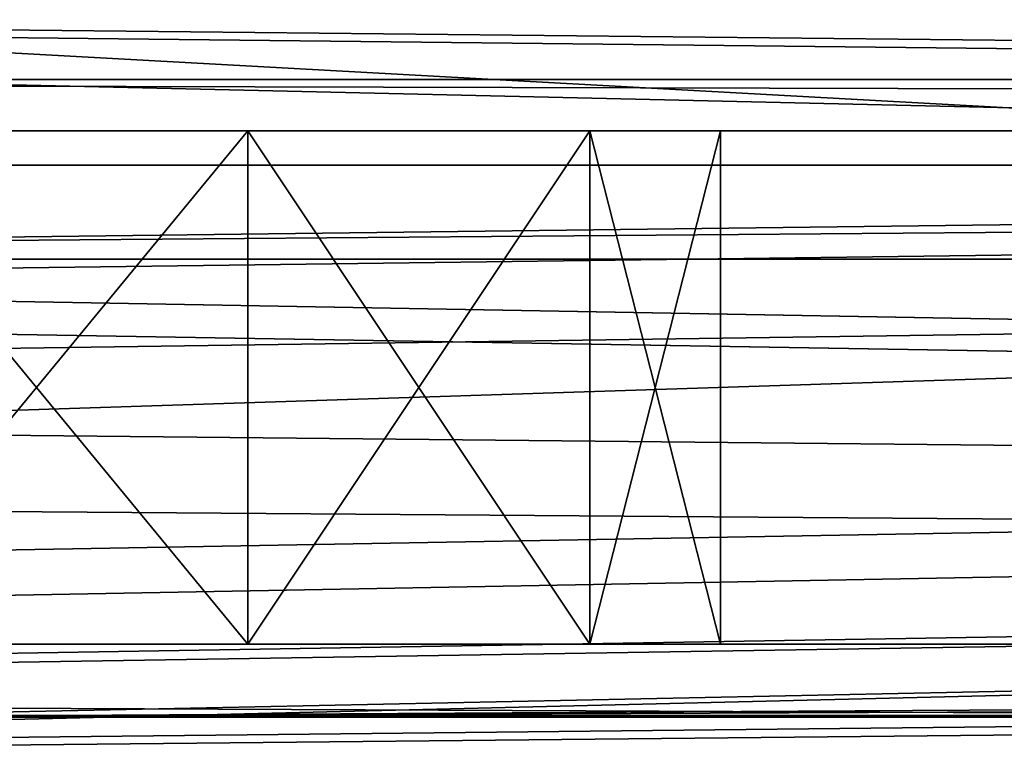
# Model space of a CAD drawing. Extents: x -398 to 398, y -1355 to -82.
# Tile 186 of 256: x -80.1 to -74.34, y -108.94 to -104.58. Entities that reach past the tile are written whole.
import ezdxf

# ---------------------------------------------------------------- set-up
doc = ezdxf.new("R2010")
doc.units = 0
doc.header["$MEASUREMENT"] = 0

msp = doc.modelspace()

# ---------------------------------------------------------------- linework, layer by layer
for points in [[(395.5, -525.467285, 437.803314), (395.5, -81.938164, 160.655502), (-395.5, -81.938164, 160.655502)], [(395.5, -525.467285, 437.803314), (-395.5, -81.938164, 160.655502), (-395.5, -525.467285, 437.803314)], [(-22.229691, -124.655098, 181.452103), (-396.5, -85.435806, 156.945206), (-395.5, -84.587761, 156.415207)], [(-22.229691, -124.6604, 181.443604), (-396.5, -85.441109, 156.936707), (-395.5, -84.593063, 156.406799)], [(395.5, -528.116882, 433.562988), (395.5, -84.587761, 156.415207), (-395.5, -84.587761, 156.415207)], [(395.5, -528.116882, 433.562988), (-395.5, -84.587761, 156.415207), (-395.5, -528.116882, 433.562988)], [(-395.5, -84.587761, 156.415207), (395.5, -84.587761, 156.415207), (-19.442101, -123.289597, 180.598801)], [(-395.5, -84.587761, 156.415207), (-19.442101, -123.289597, 180.598801), (-21.06683, -123.633301, 180.813599)], [(-395.5, -84.587761, 156.415207), (-21.06683, -123.633301, 180.813599), (-22.229691, -124.655098, 181.452103)], [(-395.5, -84.593063, 156.406799), (395.5, -84.593063, 156.406799), (-19.442101, -123.294899, 180.590302)], [(-395.5, -84.593063, 156.406799), (-19.442101, -123.294899, 180.590302), (-21.06683, -123.638603, 180.805099)], [(-395.5, -84.593063, 156.406799), (-21.06683, -123.638603, 180.805099), (-22.229691, -124.6604, 181.443604)], [(-396.5, -85.435806, 156.945206), (-22.478531, -125.502296, 181.981506), (-22.478531, -130.514999, 185.1138)], [(-396.5, -85.435806, 156.945206), (-22.478531, -130.514999, 185.1138), (-50.35714, -414.036102, 362.277405)], [(-396.5, -85.435806, 156.945206), (-50.35714, -414.036102, 362.277405), (-52.76738, -414.882812, 362.806488)], [(-396.5, -85.435806, 156.945206), (-52.76738, -414.882812, 362.806488), (-53.272449, -415.311096, 363.074097)], [(-396.5, -85.435806, 156.945206), (-53.272449, -415.311096, 363.074097), (-54.270809, -417.355103, 364.351288)], [(-396.5, -85.435806, 156.945206), (-54.270809, -417.355103, 364.351288), (-54.270809, -417.960785, 364.729889)], [(-396.5, -85.435806, 156.945206), (-54.270809, -417.960785, 364.729889), (-53.272449, -420.004791, 366.007111)], [(-396.5, -85.435806, 156.945206), (-53.272449, -420.004791, 366.007111), (-396.366211, -527.69281, 433.298004)], [(-22.478531, -125.502296, 181.981506), (-396.5, -85.435806, 156.945206), (-22.229691, -124.655098, 181.452103)], [(-396.5, -85.441109, 156.936707), (-22.478531, -125.507599, 181.973007), (-22.478531, -130.520294, 185.105301)], [(-396.5, -85.441109, 156.936707), (-22.478531, -130.520294, 185.105301), (-50.35714, -414.041412, 362.26889)], [(-396.5, -85.441109, 156.936707), (-50.35714, -414.041412, 362.26889), (-52.76738, -414.888092, 362.798004)], [(-396.5, -85.441109, 156.936707), (-52.76738, -414.888092, 362.798004), (-53.272449, -415.316406, 363.065613)], [(-396.5, -85.441109, 156.936707), (-53.272449, -415.316406, 363.065613), (-54.270809, -417.360413, 364.342896)], [(-396.5, -85.441109, 156.936707), (-54.270809, -417.360413, 364.342896), (-54.270809, -417.966095, 364.721405)], [(-396.5, -85.441109, 156.936707), (-54.270809, -417.966095, 364.721405), (-53.272449, -420.010101, 365.998596)], [(-396.5, -85.441109, 156.936707), (-53.272449, -420.010101, 365.998596), (-396.366211, -527.69812, 433.289612)], [(-22.478531, -125.507599, 181.973007), (-396.5, -85.441109, 156.936707), (-22.229691, -124.6604, 181.443604)], [(243, -100.280098, 127.672203), (-235.265503, -167.884293, 169.916), (-243, -100.280098, 127.672203)], [(243, -100.280098, 127.672203), (235.265503, -167.884293, 169.916), (-235.265503, -167.884293, 169.916)], [(243, -100.704002, 126.993698), (-235.265503, -168.308197, 169.237503), (-243, -100.704002, 126.993698)], [(243, -100.704002, 126.993698), (235.265503, -168.308197, 169.237503), (-235.265503, -168.308197, 169.237503)], [(-243, -101.233902, -0.8), (-83, -106.983902, -0.8), (80.827187, -108.651802, -0.8)], [(-243, -101.233902, -0.8), (80.827187, -108.651802, -0.8), (81.629829, -107.4487, -0.8)], [(-243, -101.233902, -0.8), (81.629829, -107.4487, -0.8), (83, -106.983902, -0.8)], [(-243, -101.233902, -0.8), (83, -106.983902, -0.8), (230.827194, -108.651802, -0.8)], [(-243, -101.233902, -0.8), (230.827194, -108.651802, -0.8), (231.629807, -107.4487, -0.8)], [(-243, -101.233902, -0.8), (231.629807, -107.4487, -0.8), (233, -106.983902, -0.8)], [(-243, -101.233902, -0.8), (233, -106.983902, -0.8), (242.412903, -106.942398, -0.8)], [(-243, -101.233902, -0.8), (242.412903, -106.942398, -0.8), (243, -103.233902, -0.8)], [(-243, -101.233902), (-83, -106.983902), (80.827187, -108.651802)], [(-243, -101.233902), (80.827187, -108.651802), (81.629829, -107.4487)], [(-243, -101.233902), (81.629829, -107.4487), (83, -106.983902)], [(-243, -101.233902), (83, -106.983902), (230.827194, -108.651802)], [(-243, -101.233902), (230.827194, -108.651802), (231.629807, -107.4487)], [(-243, -101.233902), (231.629807, -107.4487), (233, -106.983902)], [(-243, -101.233902), (233, -106.983902), (242.412903, -106.942398)], [(-243, -101.233902), (242.412903, -106.942398), (243, -103.233902)], [(-31, -102.983902, 114.3228), (-144.5, -101.233902, 114.3228), (-31, -107.483902, 114.3228)], [(-31, -107.483902, 114.3228), (-144.5, -101.233902, 114.3228), (-144.5, -110.233902, 114.3228)], [(-31, -102.983902, 115.122803), (-144.5, -101.233902, 115.122803), (-31, -107.483902, 115.122803)], [(-31, -107.483902, 115.122803), (-144.5, -101.233902, 115.122803), (-144.5, -110.233902, 115.122803)], [(-255, -101.733902), (-233, -107.733902), (255, -101.733902)], [(-255, -101.733902, 0.8), (-233, -107.733902, 0.8), (255, -101.733902, 0.8)], [(255, -101.733902), (-233, -107.733902), (-232.166, -107.986397)], [(255, -101.733902, 0.8), (-233, -107.733902, 0.8), (-232.166, -107.986397, 0.8)], [(255, -101.733902), (-232.166, -107.986397), (-231.614594, -108.660004)], [(255, -101.733902, 0.8), (-232.166, -107.986397, 0.8), (-231.614594, -108.660004, 0.8)], [(255, -101.733902), (-231.614594, -108.660004), (-83, -107.733902)], [(255, -101.733902, 0.8), (-231.614594, -108.660004, 0.8), (-83, -107.733902, 0.8)], [(255, -101.733902), (-83, -107.733902), (-82.165993, -107.986397)], [(255, -101.733902, 0.8), (-83, -107.733902, 0.8), (-82.165993, -107.986397, 0.8)], [(255, -101.733902), (-82.165993, -107.986397), (-81.614594, -108.660004)], [(255, -101.733902, 0.8), (-82.165993, -107.986397, 0.8), (-81.614594, -108.660004, 0.8)], [(255, -101.733902), (-81.614594, -108.660004), (83, -107.733902)], [(255, -101.733902, 0.8), (-81.614594, -108.660004, 0.8), (83, -107.733902, 0.8)], [(-169, -103.733902, 13.57285), (-95, -104.933899, 13.57285), (95, -104.933899, 13.57285)], [(-169, -103.733902, 13.57285), (95, -104.933899, 13.57285), (169, -103.733902, 13.57285)], [(-169, -109.733902, 113.5728), (-169, -103.733902, 113.5728), (-29.5, -105.233902, 113.5728)], [(-169, -103.733902, 113.5728), (169, -103.733902, 113.5728), (22.5, -105.233902, 113.5728)], [(-169, -103.733902, 113.5728), (22.5, -105.233902, 113.5728), (-22.5, -105.233902, 113.5728)], [(-169, -103.733902, 113.5728), (-22.5, -105.233902, 113.5728), (-29.5, -105.233902, 113.5728)], [(-160, -105.233902, 23.572849), (160, -105.233902, 23.572849), (-160, -103.733902, 23.572849)], [(-160, -103.733902, 23.572849), (160, -105.233902, 23.572849), (160, -103.733902, 23.572849)], [(-15.6, -105.233902, 103.5728), (-160, -105.233902, 103.5728), (-15.6, -103.733902, 103.5728)], [(-15.6, -103.733902, 103.5728), (-160, -105.233902, 103.5728), (-160, -103.733902, 103.5728)], [(-94, -104.483902, 12.82285), (94, -104.483902, 12.82285), (-94, -105.983902, 12.82285)], [(-94, -105.983902, 12.82285), (94, -104.483902, 12.82285), (94, -105.983902, 12.82285)], [(-94, -104.483902, 12.02285), (94, -104.483902, 12.02285), (-94, -105.983902, 12.02285)], [(-94, -105.983902, 12.02285), (94, -104.483902, 12.02285), (94, -105.983902, 12.02285)], [(-95, -105.433899, 13.57285), (95, -105.433899, 13.57285), (-95, -104.933899, 13.57285)], [(-95, -104.933899, 13.57285), (95, -105.433899, 13.57285), (95, -104.933899, 13.57285)], [(-169, -109.733902, 113.5728), (-29.5, -105.233902, 113.5728), (-29.5, -108.233902, 113.5728)], [(-160, -105.233902, 103.5728), (-150, -105.233902, 102.572899), (-15.6, -105.233902, 103.5728)], [(-160, -105.233902, 23.572849), (160, -105.233902, 23.572849), (-150, -105.233902, 24.57283)], [(-15.6, -105.233902, 103.5728), (-150, -105.233902, 102.572899), (-140, -105.233902, 102.572899)], [(160, -105.233902, 23.572849), (-140, -105.233902, 24.57283), (-150, -105.233902, 24.57283)], [(-15.6, -105.233902, 103.5728), (-140, -105.233902, 102.572899), (-130, -105.233902, 102.572899)], [(160, -105.233902, 23.572849), (-130, -105.233902, 24.57283), (-140, -105.233902, 24.57283)], [(-15.6, -105.233902, 103.5728), (-130, -105.233902, 102.572899), (-120, -105.233902, 102.572899)], [(160, -105.233902, 23.572849), (-120, -105.233902, 24.57283), (-130, -105.233902, 24.57283)], [(-15.6, -105.233902, 103.5728), (-120, -105.233902, 102.572899), (-110, -105.233902, 102.572899)], [(160, -105.233902, 23.572849), (-110, -105.233902, 24.57283), (-120, -105.233902, 24.57283)], [(-15.6, -105.233902, 103.5728), (-110, -105.233902, 102.572899), (-100, -105.233902, 102.572899)], [(160, -105.233902, 23.572849), (-100, -105.233902, 24.57283), (-110, -105.233902, 24.57283)], [(-15.6, -105.233902, 103.5728), (-100, -105.233902, 102.572899), (-90, -105.233902, 102.572899)], [(160, -105.233902, 23.572849), (-90, -105.233902, 24.57283), (-100, -105.233902, 24.57283)], [(-15.6, -105.233902, 103.5728), (-90, -105.233902, 102.572899), (-80, -105.233902, 102.572899)], [(160, -105.233902, 23.572849), (-80, -105.233902, 24.57283), (-90, -105.233902, 24.57283)], [(-88.469223, -105.233902, 102.268402), (-80, -105.233902, 102.572899), (-90, -105.233902, 102.572899)], [(-81.530777, -105.233902, 24.87727), (-90, -105.233902, 24.57283), (-80, -105.233902, 24.57283)], [(-80, -105.233902, 102.572899), (-88.469223, -105.233902, 102.268402), (-81.530777, -105.233902, 102.268402)], [(-81.530777, -105.233902, 94.877274), (-81.530777, -105.233902, 92.268417), (-80, -105.233902, 92.572861)], [(-81.530777, -105.233902, 94.877274), (-80, -105.233902, 92.572861), (-80, -105.233902, 94.57283)], [(-80, -105.233902, 32.572861), (-81.530777, -105.233902, 34.87727), (-81.530777, -105.233902, 32.268421)], [(-81.530777, -105.233902, 34.87727), (-80, -105.233902, 32.572861), (-80, -105.233902, 34.57283)], [(-80, -105.233902, 42.572861), (-81.530777, -105.233902, 44.87727), (-81.530777, -105.233902, 42.268421)], [(-81.530777, -105.233902, 44.87727), (-80, -105.233902, 42.572861), (-80, -105.233902, 44.57283)], [(-80, -105.233902, 52.572861), (-81.530777, -105.233902, 54.87727), (-81.530777, -105.233902, 52.268421)], [(-81.530777, -105.233902, 54.87727), (-80, -105.233902, 52.572861), (-80, -105.233902, 54.57283)], [(-80, -105.233902, 72.572861), (-81.530777, -105.233902, 74.877274), (-81.530777, -105.233902, 72.268417)], [(-81.530777, -105.233902, 74.877274), (-80, -105.233902, 72.572861), (-80, -105.233902, 74.57283)], [(-80, -105.233902, 82.572861), (-81.530777, -105.233902, 84.877274), (-81.530777, -105.233902, 82.268417)], [(-81.530777, -105.233902, 84.877274), (-80, -105.233902, 82.572861), (-80, -105.233902, 84.57283)], [(-80, -105.233902, 62.572861), (-81.530777, -105.233902, 64.877274), (-81.530777, -105.233902, 62.268421)], [(-81.530777, -105.233902, 64.877274), (-80, -105.233902, 62.572861), (-80, -105.233902, 64.57283)], [(-78.763931, -105.233902, 102.377098), (-78.763931, -108.233902, 102.377098), (-81.236069, -108.233902, 102.377098)], [(-78.763931, -105.233902, 102.377098), (-81.236069, -108.233902, 102.377098), (-81.236069, -105.233902, 102.377098)], [(-81.236069, -105.233902, 94.768623), (-81.236069, -108.233902, 94.768623), (-78.763931, -108.233902, 94.768623)], [(-81.236069, -105.233902, 94.768623), (-78.763931, -108.233902, 94.768623), (-78.763931, -105.233902, 94.768623)], [(-78.763931, -105.233902, 32.377071), (-78.763931, -108.233902, 32.377071), (-81.236069, -108.233902, 32.377071)], [(-78.763931, -105.233902, 32.377071), (-81.236069, -108.233902, 32.377071), (-81.236069, -105.233902, 32.377071)], [(-81.236069, -105.233902, 24.76862), (-81.236069, -108.233902, 24.76862), (-78.763931, -108.233902, 24.76862)], [(-81.236069, -105.233902, 24.76862), (-78.763931, -108.233902, 24.76862), (-78.763931, -105.233902, 24.76862)], [(-78.763931, -105.233902, 42.377071), (-78.763931, -108.233902, 42.377071), (-81.236069, -108.233902, 42.377071)], [(-78.763931, -105.233902, 42.377071), (-81.236069, -108.233902, 42.377071), (-81.236069, -105.233902, 42.377071)], [(-81.236069, -105.233902, 34.76862), (-81.236069, -108.233902, 34.76862), (-78.763931, -108.233902, 34.76862)], [(-81.236069, -105.233902, 34.76862), (-78.763931, -108.233902, 34.76862), (-78.763931, -105.233902, 34.76862)], [(-78.763931, -105.233902, 52.377071), (-78.763931, -108.233902, 52.377071), (-81.236069, -108.233902, 52.377071)], [(-78.763931, -105.233902, 52.377071), (-81.236069, -108.233902, 52.377071), (-81.236069, -105.233902, 52.377071)], [(-81.236069, -105.233902, 44.76862), (-81.236069, -108.233902, 44.76862), (-78.763931, -108.233902, 44.76862)], [(-81.236069, -105.233902, 44.76862), (-78.763931, -108.233902, 44.76862), (-78.763931, -105.233902, 44.76862)], [(-78.763931, -105.233902, 62.377071), (-78.763931, -108.233902, 62.377071), (-81.236069, -108.233902, 62.377071)], [(-78.763931, -105.233902, 62.377071), (-81.236069, -108.233902, 62.377071), (-81.236069, -105.233902, 62.377071)], [(-81.236069, -105.233902, 54.76862), (-81.236069, -108.233902, 54.76862), (-78.763931, -108.233902, 54.76862)], [(-81.236069, -105.233902, 54.76862), (-78.763931, -108.233902, 54.76862), (-78.763931, -105.233902, 54.76862)], [(-78.763931, -105.233902, 72.377083), (-78.763931, -108.233902, 72.377083), (-81.236069, -108.233902, 72.377083)], [(-78.763931, -105.233902, 72.377083), (-81.236069, -108.233902, 72.377083), (-81.236069, -105.233902, 72.377083)], [(-81.236069, -105.233902, 64.768623), (-81.236069, -108.233902, 64.768623), (-78.763931, -108.233902, 64.768623)], [(-81.236069, -105.233902, 64.768623), (-78.763931, -108.233902, 64.768623), (-78.763931, -105.233902, 64.768623)], [(-78.763931, -105.233902, 82.377083), (-78.763931, -108.233902, 82.377083), (-81.236069, -108.233902, 82.377083)], [(-78.763931, -105.233902, 82.377083), (-81.236069, -108.233902, 82.377083), (-81.236069, -105.233902, 82.377083)], [(-81.236069, -105.233902, 74.768623), (-81.236069, -108.233902, 74.768623), (-78.763931, -108.233902, 74.768623)], [(-81.236069, -105.233902, 74.768623), (-78.763931, -108.233902, 74.768623), (-78.763931, -105.233902, 74.768623)], [(-78.763931, -105.233902, 92.377083), (-78.763931, -108.233902, 92.377083), (-81.236069, -108.233902, 92.377083)], [(-78.763931, -105.233902, 92.377083), (-81.236069, -108.233902, 92.377083), (-81.236069, -105.233902, 92.377083)], [(-81.236069, -105.233902, 84.768623), (-81.236069, -108.233902, 84.768623), (-78.763931, -108.233902, 84.768623)], [(-81.236069, -105.233902, 84.768623), (-78.763931, -108.233902, 84.768623), (-78.763931, -105.233902, 84.768623)], [(-15.6, -105.233902, 103.5728), (-80, -105.233902, 102.572899), (-70, -105.233902, 102.572899)], [(160, -105.233902, 23.572849), (-70, -105.233902, 24.57283), (-80, -105.233902, 24.57283)], [(-80, -105.233902, 94.57283), (-80, -105.233902, 92.572861), (-78.469223, -105.233902, 92.268417)], [(-80, -105.233902, 94.57283), (-78.469223, -105.233902, 92.268417), (-78.469223, -105.233902, 94.877274)], [(-78.469223, -105.233902, 102.268402), (-70, -105.233902, 102.572899), (-80, -105.233902, 102.572899)], [(-71.530777, -105.233902, 24.87727), (-78.469223, -105.233902, 24.87727), (-80, -105.233902, 24.57283)], [(-71.530777, -105.233902, 24.87727), (-80, -105.233902, 24.57283), (-70, -105.233902, 24.57283)], [(-80, -105.233902, 34.57283), (-80, -105.233902, 32.572861), (-78.469223, -105.233902, 32.268421)], [(-80, -105.233902, 34.57283), (-78.469223, -105.233902, 32.268421), (-78.469223, -105.233902, 34.87727)], [(-80, -105.233902, 44.57283), (-80, -105.233902, 42.572861), (-78.469223, -105.233902, 42.268421)], [(-80, -105.233902, 44.57283), (-78.469223, -105.233902, 42.268421), (-78.469223, -105.233902, 44.87727)], [(-80, -105.233902, 54.57283), (-80, -105.233902, 52.572861), (-78.469223, -105.233902, 52.268421)], [(-80, -105.233902, 54.57283), (-78.469223, -105.233902, 52.268421), (-78.469223, -105.233902, 54.87727)], [(-80, -105.233902, 74.57283), (-80, -105.233902, 72.572861), (-78.469223, -105.233902, 72.268417)], [(-80, -105.233902, 74.57283), (-78.469223, -105.233902, 72.268417), (-78.469223, -105.233902, 74.877274)], [(-80, -105.233902, 84.57283), (-80, -105.233902, 82.572861), (-78.469223, -105.233902, 82.268417)], [(-80, -105.233902, 84.57283), (-78.469223, -105.233902, 82.268417), (-78.469223, -105.233902, 84.877274)], [(-80, -105.233902, 64.57283), (-80, -105.233902, 62.572861), (-78.469223, -105.233902, 62.268421)], [(-80, -105.233902, 64.57283), (-78.469223, -105.233902, 62.268421), (-78.469223, -105.233902, 64.877274)], [(-78.763931, -108.233902, 102.377098), (-76.763931, -105.233902, 100.924004), (-76.763931, -108.233902, 100.924004)], [(-76.763931, -105.233902, 100.924004), (-78.763931, -108.233902, 102.377098), (-78.763931, -105.233902, 102.377098)], [(-78.763931, -105.233902, 94.768623), (-78.763931, -108.233902, 94.768623), (-76.763931, -108.233902, 96.221703)], [(-78.763931, -105.233902, 94.768623), (-76.763931, -108.233902, 96.221703), (-76.763931, -105.233902, 96.221703)], [(-78.763931, -108.233902, 32.377071), (-76.763931, -105.233902, 30.92399), (-76.763931, -108.233902, 30.92399)], [(-76.763931, -105.233902, 30.92399), (-78.763931, -108.233902, 32.377071), (-78.763931, -105.233902, 32.377071)], [(-78.763931, -105.233902, 24.76862), (-78.763931, -108.233902, 24.76862), (-76.763931, -108.233902, 26.221701)], [(-78.763931, -105.233902, 24.76862), (-76.763931, -108.233902, 26.221701), (-76.763931, -105.233902, 26.221701)], [(-78.763931, -108.233902, 42.377071), (-76.763931, -105.233902, 40.923988), (-76.763931, -108.233902, 40.923988)], [(-76.763931, -105.233902, 40.923988), (-78.763931, -108.233902, 42.377071), (-78.763931, -105.233902, 42.377071)], [(-78.763931, -105.233902, 34.76862), (-78.763931, -108.233902, 34.76862), (-76.763931, -108.233902, 36.221699)], [(-78.763931, -105.233902, 34.76862), (-76.763931, -108.233902, 36.221699), (-76.763931, -105.233902, 36.221699)], [(-78.763931, -108.233902, 52.377071), (-76.763931, -105.233902, 50.923988), (-76.763931, -108.233902, 50.923988)], [(-76.763931, -105.233902, 50.923988), (-78.763931, -108.233902, 52.377071), (-78.763931, -105.233902, 52.377071)], [(-78.763931, -105.233902, 44.76862), (-78.763931, -108.233902, 44.76862), (-76.763931, -108.233902, 46.221699)], [(-78.763931, -105.233902, 44.76862), (-76.763931, -108.233902, 46.221699), (-76.763931, -105.233902, 46.221699)], [(-78.763931, -108.233902, 62.377071), (-76.763931, -105.233902, 60.923988), (-76.763931, -108.233902, 60.923988)], [(-76.763931, -105.233902, 60.923988), (-78.763931, -108.233902, 62.377071), (-78.763931, -105.233902, 62.377071)], [(-78.763931, -105.233902, 54.76862), (-78.763931, -108.233902, 54.76862), (-76.763931, -108.233902, 56.221699)], [(-78.763931, -105.233902, 54.76862), (-76.763931, -108.233902, 56.221699), (-76.763931, -105.233902, 56.221699)], [(-78.763931, -108.233902, 72.377083), (-76.763931, -105.233902, 70.923988), (-76.763931, -108.233902, 70.923988)], [(-76.763931, -105.233902, 70.923988), (-78.763931, -108.233902, 72.377083), (-78.763931, -105.233902, 72.377083)], [(-78.763931, -105.233902, 64.768623), (-78.763931, -108.233902, 64.768623), (-76.763931, -108.233902, 66.221703)], [(-78.763931, -105.233902, 64.768623), (-76.763931, -108.233902, 66.221703), (-76.763931, -105.233902, 66.221703)], [(-78.763931, -108.233902, 82.377083), (-76.763931, -105.233902, 80.923988), (-76.763931, -108.233902, 80.923988)], [(-76.763931, -105.233902, 80.923988), (-78.763931, -108.233902, 82.377083), (-78.763931, -105.233902, 82.377083)], [(-78.763931, -105.233902, 74.768623), (-78.763931, -108.233902, 74.768623), (-76.763931, -108.233902, 76.221703)], [(-78.763931, -105.233902, 74.768623), (-76.763931, -108.233902, 76.221703), (-76.763931, -105.233902, 76.221703)], [(-78.763931, -108.233902, 92.377083), (-76.763931, -105.233902, 90.923988), (-76.763931, -108.233902, 90.923988)], [(-76.763931, -105.233902, 90.923988), (-78.763931, -108.233902, 92.377083), (-78.763931, -105.233902, 92.377083)], [(-78.763931, -105.233902, 84.768623), (-78.763931, -108.233902, 84.768623), (-76.763931, -108.233902, 86.221703)], [(-78.763931, -105.233902, 84.768623), (-76.763931, -108.233902, 86.221703), (-76.763931, -105.233902, 86.221703)], [(-78.469223, -105.233902, 94.877274), (-78.469223, -105.233902, 92.268417), (-76.67411, -105.233902, 90.795097)], [(-78.469223, -105.233902, 94.877274), (-76.67411, -105.233902, 90.795097), (-76.67411, -105.233902, 96.350594)], [(-70, -105.233902, 102.572899), (-78.469223, -105.233902, 102.268402), (-71.530777, -105.233902, 102.268402)], [(-71.530777, -105.233902, 102.268402), (-78.469223, -105.233902, 102.268402), (-76.67411, -105.233902, 100.795097)], [(-73.32589, -105.233902, 26.35059), (-76.67411, -105.233902, 26.35059), (-78.469223, -105.233902, 24.87727)], [(-73.32589, -105.233902, 26.35059), (-78.469223, -105.233902, 24.87727), (-71.530777, -105.233902, 24.87727)], [(-78.469223, -105.233902, 34.87727), (-78.469223, -105.233902, 32.268421), (-76.67411, -105.233902, 30.795099)], [(-78.469223, -105.233902, 34.87727), (-76.67411, -105.233902, 30.795099), (-76.67411, -105.233902, 36.35059)], [(-78.469223, -105.233902, 44.87727), (-78.469223, -105.233902, 42.268421), (-76.67411, -105.233902, 40.795101)], [(-78.469223, -105.233902, 44.87727), (-76.67411, -105.233902, 40.795101), (-76.67411, -105.233902, 46.35059)], [(-78.469223, -105.233902, 54.87727), (-78.469223, -105.233902, 52.268421), (-76.67411, -105.233902, 50.795101)], [(-78.469223, -105.233902, 54.87727), (-76.67411, -105.233902, 50.795101), (-76.67411, -105.233902, 56.35059)], [(-78.469223, -105.233902, 74.877274), (-78.469223, -105.233902, 72.268417), (-76.67411, -105.233902, 70.795097)], [(-78.469223, -105.233902, 74.877274), (-76.67411, -105.233902, 70.795097), (-76.67411, -105.233902, 76.350594)], [(-78.469223, -105.233902, 84.877274), (-78.469223, -105.233902, 82.268417), (-76.67411, -105.233902, 80.795097)], [(-78.469223, -105.233902, 84.877274), (-76.67411, -105.233902, 80.795097), (-76.67411, -105.233902, 86.350594)], [(-78.469223, -105.233902, 64.877274), (-78.469223, -105.233902, 62.268421), (-76.67411, -105.233902, 60.795101)], [(-78.469223, -105.233902, 64.877274), (-76.67411, -105.233902, 60.795101), (-76.67411, -105.233902, 66.350594)], [(-76.763931, -108.233902, 100.924004), (-76.763931, -105.233902, 100.924004), (-76, -105.233902, 98.572853)], [(-76.763931, -108.233902, 100.924004), (-76, -105.233902, 98.572853), (-76, -108.233902, 98.572853)], [(-76.763931, -105.233902, 96.221703), (-76.763931, -108.233902, 96.221703), (-76, -108.233902, 98.572853)], [(-76.763931, -105.233902, 96.221703), (-76, -108.233902, 98.572853), (-76, -105.233902, 98.572853)], [(-76.763931, -108.233902, 30.92399), (-76.763931, -105.233902, 30.92399), (-76, -105.233902, 28.572849)], [(-76.763931, -108.233902, 30.92399), (-76, -105.233902, 28.572849), (-76, -108.233902, 28.572849)], [(-76.763931, -105.233902, 26.221701), (-76.763931, -108.233902, 26.221701), (-76, -108.233902, 28.572849)], [(-76.763931, -105.233902, 26.221701), (-76, -108.233902, 28.572849), (-76, -105.233902, 28.572849)], [(-76.763931, -108.233902, 40.923988), (-76.763931, -105.233902, 40.923988), (-76, -105.233902, 38.572849)], [(-76.763931, -108.233902, 40.923988), (-76, -105.233902, 38.572849), (-76, -108.233902, 38.572849)], [(-76.763931, -105.233902, 36.221699), (-76.763931, -108.233902, 36.221699), (-76, -108.233902, 38.572849)], [(-76.763931, -105.233902, 36.221699), (-76, -108.233902, 38.572849), (-76, -105.233902, 38.572849)], [(-76.763931, -108.233902, 50.923988), (-76.763931, -105.233902, 50.923988), (-76, -105.233902, 48.572849)], [(-76.763931, -108.233902, 50.923988), (-76, -105.233902, 48.572849), (-76, -108.233902, 48.572849)], [(-76.763931, -105.233902, 46.221699), (-76.763931, -108.233902, 46.221699), (-76, -108.233902, 48.572849)], [(-76.763931, -105.233902, 46.221699), (-76, -108.233902, 48.572849), (-76, -105.233902, 48.572849)], [(-76.763931, -108.233902, 60.923988), (-76.763931, -105.233902, 60.923988), (-76, -105.233902, 58.572849)], [(-76.763931, -108.233902, 60.923988), (-76, -105.233902, 58.572849), (-76, -108.233902, 58.572849)], [(-76.763931, -105.233902, 56.221699), (-76.763931, -108.233902, 56.221699), (-76, -108.233902, 58.572849)], [(-76.763931, -105.233902, 56.221699), (-76, -108.233902, 58.572849), (-76, -105.233902, 58.572849)], [(-76.763931, -108.233902, 70.923988), (-76.763931, -105.233902, 70.923988), (-76, -105.233902, 68.572853)], [(-76.763931, -108.233902, 70.923988), (-76, -105.233902, 68.572853), (-76, -108.233902, 68.572853)], [(-76.763931, -105.233902, 66.221703), (-76.763931, -108.233902, 66.221703), (-76, -108.233902, 68.572853)], [(-76.763931, -105.233902, 66.221703), (-76, -108.233902, 68.572853), (-76, -105.233902, 68.572853)], [(-76.763931, -108.233902, 80.923988), (-76.763931, -105.233902, 80.923988), (-76, -105.233902, 78.572853)], [(-76.763931, -108.233902, 80.923988), (-76, -105.233902, 78.572853), (-76, -108.233902, 78.572853)], [(-76.763931, -105.233902, 76.221703), (-76.763931, -108.233902, 76.221703), (-76, -108.233902, 78.572853)], [(-76.763931, -105.233902, 76.221703), (-76, -108.233902, 78.572853), (-76, -105.233902, 78.572853)], [(-76.763931, -108.233902, 90.923988), (-76.763931, -105.233902, 90.923988), (-76, -105.233902, 88.572853)], [(-76.763931, -108.233902, 90.923988), (-76, -105.233902, 88.572853), (-76, -108.233902, 88.572853)], [(-76.763931, -105.233902, 86.221703), (-76.763931, -108.233902, 86.221703), (-76, -108.233902, 88.572853)], [(-76.763931, -105.233902, 86.221703), (-76, -108.233902, 88.572853), (-76, -105.233902, 88.572853)], [(-76.67411, -105.233902, 96.350594), (-76.67411, -105.233902, 90.795097), (-76, -105.233902, 88.572853)], [(-76.67411, -105.233902, 96.350594), (-76, -105.233902, 88.572853), (-76, -105.233902, 98.572853)], [(-71.530777, -105.233902, 102.268402), (-76.67411, -105.233902, 100.795097), (-73.32589, -105.233902, 100.795097)], [(-73.32589, -105.233902, 100.795097), (-76.67411, -105.233902, 100.795097), (-76, -105.233902, 98.572853)], [(-74, -105.233902, 28.572849), (-76, -105.233902, 28.572849), (-76.67411, -105.233902, 26.35059)], [(-74, -105.233902, 28.572849), (-76.67411, -105.233902, 26.35059), (-73.32589, -105.233902, 26.35059)], [(-76.67411, -105.233902, 36.35059), (-76.67411, -105.233902, 30.795099), (-76, -105.233902, 28.572849)], [(-76.67411, -105.233902, 36.35059), (-76, -105.233902, 28.572849), (-76, -105.233902, 38.572849)], [(-76.67411, -105.233902, 46.35059), (-76.67411, -105.233902, 40.795101), (-76, -105.233902, 38.572849)], [(-76.67411, -105.233902, 46.35059), (-76, -105.233902, 38.572849), (-76, -105.233902, 48.572849)], [(-76.67411, -105.233902, 56.35059), (-76.67411, -105.233902, 50.795101), (-76, -105.233902, 48.572849)], [(-76.67411, -105.233902, 56.35059), (-76, -105.233902, 48.572849), (-76, -105.233902, 58.572849)], [(-76.67411, -105.233902, 76.350594), (-76.67411, -105.233902, 70.795097), (-76, -105.233902, 68.572853)], [(-76.67411, -105.233902, 76.350594), (-76, -105.233902, 68.572853), (-76, -105.233902, 78.572853)], [(-76.67411, -105.233902, 86.350594), (-76.67411, -105.233902, 80.795097), (-76, -105.233902, 78.572853)], [(-76.67411, -105.233902, 86.350594), (-76, -105.233902, 78.572853), (-76, -105.233902, 88.572853)], [(-76.67411, -105.233902, 66.350594), (-76.67411, -105.233902, 60.795101), (-76, -105.233902, 58.572849)], [(-76.67411, -105.233902, 66.350594), (-76, -105.233902, 58.572849), (-76, -105.233902, 68.572853)], [(-76, -105.233902, 98.572853), (-76, -105.233902, 88.572853), (-74, -105.233902, 88.572853)], [(-76, -105.233902, 98.572853), (-74, -105.233902, 88.572853), (-74, -105.233902, 98.572853)], [(-73.32589, -105.233902, 100.795097), (-76, -105.233902, 98.572853), (-74, -105.233902, 98.572853)], [(-74, -105.233902, 38.572849), (-76, -105.233902, 28.572849), (-74, -105.233902, 28.572849)], [(-76, -105.233902, 28.572849), (-74, -105.233902, 38.572849), (-76, -105.233902, 38.572849)], [(-76, -105.233902, 38.572849), (-74, -105.233902, 38.572849), (-74, -105.233902, 48.572849)], [(-76, -105.233902, 38.572849), (-74, -105.233902, 48.572849), (-76, -105.233902, 48.572849)], [(-76, -105.233902, 48.572849), (-74, -105.233902, 48.572849), (-74, -105.233902, 58.572849)], [(-76, -105.233902, 48.572849), (-74, -105.233902, 58.572849), (-76, -105.233902, 58.572849)], [(-76, -105.233902, 58.572849), (-74, -105.233902, 58.572849), (-74, -105.233902, 68.572853)], [(-76, -105.233902, 58.572849), (-74, -105.233902, 68.572853), (-76, -105.233902, 68.572853)], [(-76, -105.233902, 68.572853), (-74, -105.233902, 68.572853), (-74, -105.233902, 78.572853)], [(-76, -105.233902, 68.572853), (-74, -105.233902, 78.572853), (-76, -105.233902, 78.572853)], [(-76, -105.233902, 78.572853), (-74, -105.233902, 78.572853), (-74, -105.233902, 88.572853)], [(-76, -105.233902, 78.572853), (-74, -105.233902, 88.572853), (-76, -105.233902, 88.572853)], [(-169, -109.733902, 13.57285), (169, -109.733902, 13.57285), (105, -105.433899, 13.57285)], [(-169, -109.733902, 13.57285), (105, -105.433899, 13.57285), (95, -105.433899, 13.57285)], [(-169, -109.733902, 13.57285), (95, -105.433899, 13.57285), (-95, -105.433899, 13.57285)], [(144.300003, -110.233902, 12.82285), (-144.300003, -110.233902, 12.82285), (-106, -105.983902, 12.82285)], [(144.300003, -110.233902, 12.02285), (-144.300003, -110.233902, 12.02285), (-106, -105.983902, 12.02285)], [(144.300003, -110.233902, 12.82285), (-106, -105.983902, 12.82285), (-94, -105.983902, 12.82285)], [(144.300003, -110.233902, 12.02285), (-106, -105.983902, 12.02285), (-94, -105.983902, 12.02285)], [(144.300003, -110.233902, 12.82285), (-94, -105.983902, 12.82285), (94, -105.983902, 12.82285)], [(144.300003, -110.233902, 12.02285), (-94, -105.983902, 12.02285), (94, -105.983902, 12.02285)], [(-81.629829, -107.4487, -0.8), (80.827187, -108.651802, -0.8), (-83, -106.983902, -0.8)], [(-81.629829, -107.4487), (80.827187, -108.651802), (-83, -106.983902)], [(-81.629829, -107.4487, -0.8), (-80.827187, -108.651802, -0.8), (80.827187, -108.651802, -0.8)], [(-81.629829, -107.4487), (-80.827187, -108.651802), (80.827187, -108.651802)], [(144.5, -110.233902, 114.3228), (-31, -107.483902, 114.3228), (-144.5, -110.233902, 114.3228)], [(144.5, -110.233902, 115.122803), (-31, -107.483902, 115.122803), (-144.5, -110.233902, 115.122803)], [(-81.614594, -108.660004), (82.165993, -107.986397), (83, -107.733902)], [(-81.614594, -108.660004, 0.8), (82.165993, -107.986397, 0.8), (83, -107.733902, 0.8)], [(82.165993, -107.986397), (-81.614594, -108.660004), (81.614594, -108.660004)], [(82.165993, -107.986397, 0.8), (-81.614594, -108.660004, 0.8), (81.614594, -108.660004, 0.8)], [(-169, -109.733902, 113.5728), (-29.5, -108.233902, 113.5728), (-22.5, -108.233902, 113.5728)], [(-169, -109.733902, 113.5728), (-22.5, -108.233902, 113.5728), (22.5, -108.233902, 113.5728)], [(-169, -109.733902, 113.5728), (22.5, -108.233902, 113.5728), (169, -109.733902, 113.5728)], [(-160, -108.233902, 23.572849), (-150, -108.233902, 24.57283), (160, -108.233902, 23.572849)], [(-160, -108.233902, 103.5728), (160, -108.233902, 103.5728), (-150, -108.233902, 102.572899)], [(-160, -109.733902, 23.572849), (160, -109.733902, 23.572849), (-160, -108.233902, 23.572849)], [(-160, -108.233902, 23.572849), (160, -109.733902, 23.572849), (160, -108.233902, 23.572849)], [(160, -109.733902, 103.5728), (-160, -109.733902, 103.5728), (160, -108.233902, 103.5728)], [(160, -108.233902, 103.5728), (-160, -109.733902, 103.5728), (-160, -108.233902, 103.5728)], [(160, -108.233902, 103.5728), (-140, -108.233902, 102.572899), (-150, -108.233902, 102.572899)], [(160, -108.233902, 23.572849), (-150, -108.233902, 24.57283), (-140, -108.233902, 24.57283)], [(160, -108.233902, 103.5728), (-130, -108.233902, 102.572899), (-140, -108.233902, 102.572899)], [(160, -108.233902, 23.572849), (-140, -108.233902, 24.57283), (-130, -108.233902, 24.57283)], [(160, -108.233902, 103.5728), (-120, -108.233902, 102.572899), (-130, -108.233902, 102.572899)], [(160, -108.233902, 23.572849), (-130, -108.233902, 24.57283), (-120, -108.233902, 24.57283)], [(160, -108.233902, 103.5728), (-110, -108.233902, 102.572899), (-120, -108.233902, 102.572899)], [(160, -108.233902, 23.572849), (-120, -108.233902, 24.57283), (-110, -108.233902, 24.57283)], [(160, -108.233902, 103.5728), (-100, -108.233902, 102.572899), (-110, -108.233902, 102.572899)], [(160, -108.233902, 23.572849), (-110, -108.233902, 24.57283), (-100, -108.233902, 24.57283)], [(160, -108.233902, 103.5728), (-90, -108.233902, 102.572899), (-100, -108.233902, 102.572899)], [(160, -108.233902, 23.572849), (-100, -108.233902, 24.57283), (-90, -108.233902, 24.57283)], [(160, -108.233902, 103.5728), (-80, -108.233902, 102.572899), (-90, -108.233902, 102.572899)], [(160, -108.233902, 23.572849), (-90, -108.233902, 24.57283), (-80, -108.233902, 24.57283)], [(-88.469223, -108.233902, 24.87727), (-80, -108.233902, 24.57283), (-90, -108.233902, 24.57283)], [(-81.530777, -108.233902, 102.268402), (-90, -108.233902, 102.572899), (-80, -108.233902, 102.572899)], [(-88.469223, -108.233902, 24.87727), (-81.530777, -108.233902, 24.87727), (-80, -108.233902, 24.57283)], [(-80, -108.233902, 34.57283), (-81.530777, -108.233902, 32.268421), (-81.530777, -108.233902, 34.87727)], [(-81.530777, -108.233902, 32.268421), (-80, -108.233902, 34.57283), (-80, -108.233902, 32.572861)], [(-80, -108.233902, 44.57283), (-81.530777, -108.233902, 42.268421), (-81.530777, -108.233902, 44.87727)], [(-81.530777, -108.233902, 42.268421), (-80, -108.233902, 44.57283), (-80, -108.233902, 42.572861)], [(-80, -108.233902, 54.57283), (-81.530777, -108.233902, 52.268421), (-81.530777, -108.233902, 54.87727)], [(-81.530777, -108.233902, 52.268421), (-80, -108.233902, 54.57283), (-80, -108.233902, 52.572861)], [(-80, -108.233902, 64.57283), (-81.530777, -108.233902, 62.268421), (-81.530777, -108.233902, 64.877274)], [(-81.530777, -108.233902, 62.268421), (-80, -108.233902, 64.57283), (-80, -108.233902, 62.572861)], [(-80, -108.233902, 74.57283), (-81.530777, -108.233902, 72.268417), (-81.530777, -108.233902, 74.877274)], [(-81.530777, -108.233902, 72.268417), (-80, -108.233902, 74.57283), (-80, -108.233902, 72.572861)], [(-80, -108.233902, 84.57283), (-81.530777, -108.233902, 82.268417), (-81.530777, -108.233902, 84.877274)], [(-81.530777, -108.233902, 82.268417), (-80, -108.233902, 84.57283), (-80, -108.233902, 82.572861)], [(-80, -108.233902, 94.57283), (-81.530777, -108.233902, 92.268417), (-81.530777, -108.233902, 94.877274)], [(-81.530777, -108.233902, 92.268417), (-80, -108.233902, 94.57283), (-80, -108.233902, 92.572861)], [(160, -108.233902, 103.5728), (-70, -108.233902, 102.572899), (-80, -108.233902, 102.572899)], [(160, -108.233902, 23.572849), (-80, -108.233902, 24.57283), (-70, -108.233902, 24.57283)], [(-78.469223, -108.233902, 24.87727), (-70, -108.233902, 24.57283), (-80, -108.233902, 24.57283)], [(-71.530777, -108.233902, 102.268402), (-78.469223, -108.233902, 102.268402), (-80, -108.233902, 102.572899)], [(-71.530777, -108.233902, 102.268402), (-80, -108.233902, 102.572899), (-70, -108.233902, 102.572899)], [(-80, -108.233902, 32.572861), (-80, -108.233902, 34.57283), (-78.469223, -108.233902, 34.87727)], [(-80, -108.233902, 32.572861), (-78.469223, -108.233902, 34.87727), (-78.469223, -108.233902, 32.268421)], [(-80, -108.233902, 42.572861), (-80, -108.233902, 44.57283), (-78.469223, -108.233902, 44.87727)], [(-80, -108.233902, 42.572861), (-78.469223, -108.233902, 44.87727), (-78.469223, -108.233902, 42.268421)], [(-80, -108.233902, 52.572861), (-80, -108.233902, 54.57283), (-78.469223, -108.233902, 54.87727)], [(-80, -108.233902, 52.572861), (-78.469223, -108.233902, 54.87727), (-78.469223, -108.233902, 52.268421)], [(-80, -108.233902, 62.572861), (-80, -108.233902, 64.57283), (-78.469223, -108.233902, 64.877274)], [(-80, -108.233902, 62.572861), (-78.469223, -108.233902, 64.877274), (-78.469223, -108.233902, 62.268421)], [(-80, -108.233902, 72.572861), (-80, -108.233902, 74.57283), (-78.469223, -108.233902, 74.877274)], [(-80, -108.233902, 72.572861), (-78.469223, -108.233902, 74.877274), (-78.469223, -108.233902, 72.268417)], [(-80, -108.233902, 82.572861), (-80, -108.233902, 84.57283), (-78.469223, -108.233902, 84.877274)], [(-80, -108.233902, 82.572861), (-78.469223, -108.233902, 84.877274), (-78.469223, -108.233902, 82.268417)], [(-80, -108.233902, 92.572861), (-80, -108.233902, 94.57283), (-78.469223, -108.233902, 94.877274)], [(-80, -108.233902, 92.572861), (-78.469223, -108.233902, 94.877274), (-78.469223, -108.233902, 92.268417)], [(-76.67411, -108.233902, 26.35059), (-71.530777, -108.233902, 24.87727), (-78.469223, -108.233902, 24.87727)], [(-78.469223, -108.233902, 24.87727), (-71.530777, -108.233902, 24.87727), (-70, -108.233902, 24.57283)], [(-73.32589, -108.233902, 100.795097), (-76.67411, -108.233902, 100.795097), (-78.469223, -108.233902, 102.268402)], [(-73.32589, -108.233902, 100.795097), (-78.469223, -108.233902, 102.268402), (-71.530777, -108.233902, 102.268402)], [(-78.469223, -108.233902, 32.268421), (-78.469223, -108.233902, 34.87727), (-76.67411, -108.233902, 36.35059)], [(-78.469223, -108.233902, 32.268421), (-76.67411, -108.233902, 36.35059), (-76.67411, -108.233902, 30.795099)], [(-78.469223, -108.233902, 42.268421), (-78.469223, -108.233902, 44.87727), (-76.67411, -108.233902, 46.35059)], [(-78.469223, -108.233902, 42.268421), (-76.67411, -108.233902, 46.35059), (-76.67411, -108.233902, 40.795101)], [(-78.469223, -108.233902, 52.268421), (-78.469223, -108.233902, 54.87727), (-76.67411, -108.233902, 56.35059)], [(-78.469223, -108.233902, 52.268421), (-76.67411, -108.233902, 56.35059), (-76.67411, -108.233902, 50.795101)], [(-78.469223, -108.233902, 62.268421), (-78.469223, -108.233902, 64.877274), (-76.67411, -108.233902, 66.350594)], [(-78.469223, -108.233902, 62.268421), (-76.67411, -108.233902, 66.350594), (-76.67411, -108.233902, 60.795101)], [(-78.469223, -108.233902, 72.268417), (-78.469223, -108.233902, 74.877274), (-76.67411, -108.233902, 76.350594)], [(-78.469223, -108.233902, 72.268417), (-76.67411, -108.233902, 76.350594), (-76.67411, -108.233902, 70.795097)], [(-78.469223, -108.233902, 82.268417), (-78.469223, -108.233902, 84.877274), (-76.67411, -108.233902, 86.350594)], [(-78.469223, -108.233902, 82.268417), (-76.67411, -108.233902, 86.350594), (-76.67411, -108.233902, 80.795097)], [(-78.469223, -108.233902, 92.268417), (-78.469223, -108.233902, 94.877274), (-76.67411, -108.233902, 96.350594)], [(-78.469223, -108.233902, 92.268417), (-76.67411, -108.233902, 96.350594), (-76.67411, -108.233902, 90.795097)], [(-76, -108.233902, 28.572849), (-73.32589, -108.233902, 26.35059), (-76.67411, -108.233902, 26.35059)], [(-76.67411, -108.233902, 26.35059), (-73.32589, -108.233902, 26.35059), (-71.530777, -108.233902, 24.87727)], [(-74, -108.233902, 98.572853), (-76, -108.233902, 98.572853), (-76.67411, -108.233902, 100.795097)], [(-74, -108.233902, 98.572853), (-76.67411, -108.233902, 100.795097), (-73.32589, -108.233902, 100.795097)], [(-76.67411, -108.233902, 30.795099), (-76.67411, -108.233902, 36.35059), (-76, -108.233902, 38.572849)], [(-76.67411, -108.233902, 30.795099), (-76, -108.233902, 38.572849), (-76, -108.233902, 28.572849)], [(-76.67411, -108.233902, 40.795101), (-76.67411, -108.233902, 46.35059), (-76, -108.233902, 48.572849)], [(-76.67411, -108.233902, 40.795101), (-76, -108.233902, 48.572849), (-76, -108.233902, 38.572849)], [(-76.67411, -108.233902, 50.795101), (-76.67411, -108.233902, 56.35059), (-76, -108.233902, 58.572849)], [(-76.67411, -108.233902, 50.795101), (-76, -108.233902, 58.572849), (-76, -108.233902, 48.572849)], [(-76.67411, -108.233902, 60.795101), (-76.67411, -108.233902, 66.350594), (-76, -108.233902, 68.572853)], [(-76.67411, -108.233902, 60.795101), (-76, -108.233902, 68.572853), (-76, -108.233902, 58.572849)], [(-76.67411, -108.233902, 70.795097), (-76.67411, -108.233902, 76.350594), (-76, -108.233902, 78.572853)], [(-76.67411, -108.233902, 70.795097), (-76, -108.233902, 78.572853), (-76, -108.233902, 68.572853)], [(-76.67411, -108.233902, 80.795097), (-76.67411, -108.233902, 86.350594), (-76, -108.233902, 88.572853)], [(-76.67411, -108.233902, 80.795097), (-76, -108.233902, 88.572853), (-76, -108.233902, 78.572853)], [(-76.67411, -108.233902, 90.795097), (-76.67411, -108.233902, 96.350594), (-76, -108.233902, 98.572853)], [(-76.67411, -108.233902, 90.795097), (-76, -108.233902, 98.572853), (-76, -108.233902, 88.572853)], [(-76, -108.233902, 58.572849), (-74, -108.233902, 48.572849), (-76, -108.233902, 48.572849)], [(-76, -108.233902, 48.572849), (-74, -108.233902, 48.572849), (-74, -108.233902, 38.572849)], [(-76, -108.233902, 48.572849), (-74, -108.233902, 38.572849), (-76, -108.233902, 38.572849)], [(-76, -108.233902, 38.572849), (-74, -108.233902, 38.572849), (-74, -108.233902, 28.572849)], [(-76, -108.233902, 38.572849), (-74, -108.233902, 28.572849), (-76, -108.233902, 28.572849)], [(-76, -108.233902, 28.572849), (-74, -108.233902, 28.572849), (-73.32589, -108.233902, 26.35059)], [(-74, -108.233902, 48.572849), (-76, -108.233902, 58.572849), (-74, -108.233902, 58.572849)], [(-74, -108.233902, 58.572849), (-76, -108.233902, 58.572849), (-76, -108.233902, 68.572853)], [(-74, -108.233902, 58.572849), (-76, -108.233902, 68.572853), (-74, -108.233902, 68.572853)], [(-74, -108.233902, 68.572853), (-76, -108.233902, 68.572853), (-76, -108.233902, 78.572853)], [(-74, -108.233902, 68.572853), (-76, -108.233902, 78.572853), (-74, -108.233902, 78.572853)], [(-74, -108.233902, 78.572853), (-76, -108.233902, 78.572853), (-76, -108.233902, 88.572853)], [(-74, -108.233902, 78.572853), (-76, -108.233902, 88.572853), (-74, -108.233902, 88.572853)], [(-74, -108.233902, 88.572853), (-76, -108.233902, 88.572853), (-76, -108.233902, 98.572853)], [(-74, -108.233902, 88.572853), (-76, -108.233902, 98.572853), (-74, -108.233902, 98.572853)], [(-81.528557, -109.526604), (81.614594, -108.660004), (-81.614594, -108.660004)], [(-81.528557, -109.526604, 0.8), (81.614594, -108.660004, 0.8), (-81.614594, -108.660004, 0.8)], [(-81.528557, -109.526604), (81.528557, -109.526604), (81.614594, -108.660004)], [(-81.528557, -109.526604, 0.8), (81.528557, -109.526604, 0.8), (81.614594, -108.660004, 0.8)], [(80.827187, -108.651802, -0.8), (-80.827187, -108.651802, -0.8), (-80.920776, -110.094803, -0.8)], [(80.827187, -108.651802, -0.8), (-80.920776, -110.094803, -0.8), (80.920776, -110.094803, -0.8)], [(80.827187, -108.651802), (-80.827187, -108.651802), (-80.920776, -110.094803)], [(80.827187, -108.651802), (-80.920776, -110.094803), (80.920776, -110.094803)]]:
    msp.add_3dface(points)

doc.saveas('drawing.dxf')
